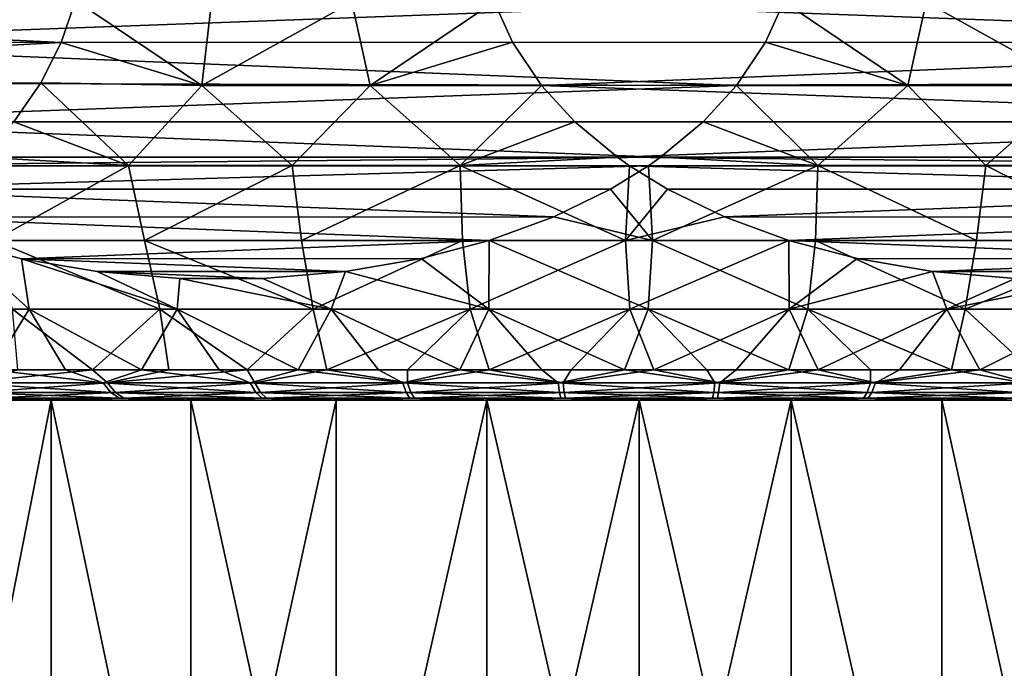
# Model space of a CAD drawing. Header units: metres. Extents: x -150 to 310, y -128 to 84.
# Tile 209 of 256: x 71.37 to 79.53, y 33.88 to 39.25. Entities that reach past the tile are written whole.
import ezdxf

# ---------------------------------------------------------------- set-up
doc = ezdxf.new("R2010")
doc.units = ezdxf.units.M
doc.layers.add('solid_26009703_SW0001', color=7, linetype='CONTINUOUS')
doc.layers.add('solid_26009703_SW0001_01', color=7, linetype='CONTINUOUS')

msp = doc.modelspace()

# ---------------------------------------------------------------- linework, layer by layer
at = {"layer": 'solid_26009703_SW0001'}
for points in [[(71.713104, 39.063911, -11.969803), (64.732925, 39.398655, -5.408092), (71.832237, 39.411186, -12.08179)], [(77.699997, 39.398655, 12.894634), (68.370743, 39.411201, 10.083296), (68.527275, 39.063938, 10.130468)], [(72.877281, 38.707348, -12.278869), (71.713104, 39.063911, -11.969803), (71.832237, 39.411186, -12.08179)], [(72.877281, 38.707348, -12.278869), (71.832237, 39.411186, -12.08179), (72.958717, 39.39843, -12.456953)], [(71.713104, 39.063911, -11.969803), (64.848427, 39.06432, -5.516674), (64.732925, 39.398655, -5.408092)], [(77.548218, 39.064339, 12.848897), (77.699997, 39.398655, 12.894634), (68.527275, 39.063938, 10.130468)], [(72.877281, 38.707348, -12.278869), (72.958717, 39.39843, -12.456953), (74.11985, 39.39843, -12.729935)], [(74.272148, 38.707348, -12.6068), (72.877281, 38.707348, -12.278869), (74.11985, 39.39843, -12.729935)], [(74.272148, 38.707348, -12.6068), (74.11985, 39.39843, -12.729935), (75.300003, 39.398655, -12.894634)], [(74.272148, 38.707348, -12.6068), (75.300003, 39.398655, -12.894634), (75.451782, 39.064339, -12.848897)], [(78.727852, 38.707348, 12.6068), (77.699997, 39.398655, 12.894634), (77.548218, 39.064339, 12.848897)], [(78.727852, 38.707348, 12.6068), (78.88015, 39.39843, 12.729935), (77.699997, 39.398655, 12.894634)], [(78.727852, 38.707348, 12.6068), (80.122719, 38.707348, 12.278869), (78.88015, 39.39843, 12.729935)], [(80.122719, 38.707348, 12.278869), (80.041283, 39.39843, 12.456953), (78.88015, 39.39843, 12.729935)], [(71.713104, 39.063911, -11.969803), (65.031738, 38.707207, -5.688996), (64.848427, 39.06432, -5.516674)], [(71.542503, 38.728016, -11.809426), (65.031738, 38.707207, -5.688996), (71.713104, 39.063911, -11.969803)], [(77.307312, 38.707207, 12.776302), (77.548218, 39.064339, 12.848897), (68.527275, 39.063938, 10.130468)], [(77.307312, 38.707207, 12.776302), (68.527275, 39.063938, 10.130468), (68.751465, 38.728046, 10.198026)], [(72.877281, 38.707348, -12.278869), (71.542503, 38.728016, -11.809426), (71.713104, 39.063911, -11.969803)], [(75.692688, 38.707207, -12.776301), (74.272148, 38.707348, -12.6068), (75.451782, 39.064339, -12.848897)], [(77.307312, 38.707207, 12.776302), (78.727852, 38.707348, 12.6068), (77.548218, 39.064339, 12.848897)], [(71.320038, 38.406052, -11.600301), (65.031738, 38.707207, -5.688996), (71.542503, 38.728016, -11.809426)], [(77.307312, 38.707207, 12.776302), (68.751465, 38.728046, 10.198026), (69.043793, 38.406086, 10.286118)], [(77.032425, 38.406971, 12.693464), (77.307312, 38.707207, 12.776302), (69.043793, 38.406086, 10.286118)], [(72.27047, 38.044098, -11.824072), (71.320038, 38.406052, -11.600301), (71.542503, 38.728016, -11.809426)], [(72.27047, 38.044098, -11.824072), (71.542503, 38.728016, -11.809426), (72.877281, 38.707348, -12.278869)], [(73.626068, 38.044098, -12.224487), (72.27047, 38.044098, -11.824072), (72.877281, 38.707348, -12.278869)], [(73.626068, 38.044098, -12.224487), (72.877281, 38.707348, -12.278869), (74.272148, 38.707348, -12.6068)], [(75.018074, 38.044098, -12.470023), (73.626068, 38.044098, -12.224487), (74.272148, 38.707348, -12.6068)], [(75.018074, 38.044098, -12.470023), (74.272148, 38.707348, -12.6068), (75.692688, 38.707207, -12.776301)], [(75.018074, 38.044098, -12.470023), (75.692688, 38.707207, -12.776301), (75.967575, 38.406971, -12.693464)], [(77.981926, 38.044098, 12.470023), (77.307312, 38.707207, 12.776302), (77.032425, 38.406971, 12.693464)], [(77.981926, 38.044098, 12.470023), (78.727852, 38.707348, 12.6068), (77.307312, 38.707207, 12.776302)], [(77.981926, 38.044098, 12.470023), (79.373932, 38.044098, 12.224487), (78.727852, 38.707348, 12.6068)], [(79.373932, 38.044098, 12.224487), (80.122719, 38.707348, 12.278869), (78.727852, 38.707348, 12.6068)], [(76.678276, 38.112812, 12.586742), (77.032425, 38.406971, 12.693464), (69.043793, 38.406086, 10.286118)], [(76.678276, 38.112812, 12.586742), (69.043793, 38.406086, 10.286118), (69.398285, 38.111866, 10.392942)], [(72.27047, 38.044098, -11.824072), (71.050278, 38.111835, -11.34671), (71.320038, 38.406052, -11.600301)], [(76.321724, 38.112812, -12.586742), (75.018074, 38.044098, -12.470023), (75.967575, 38.406971, -12.693464)], [(76.678276, 38.112812, 12.586742), (77.981926, 38.044098, 12.470023), (77.032425, 38.406971, 12.693464)], [(76.678276, 38.112812, 12.586742), (69.398285, 38.111866, 10.392942), (69.497726, 38.041786, 10.422909)], [(76.678276, 38.112812, 12.586742), (69.497726, 38.041786, 10.422909), (76.577522, 38.041771, 12.55638)], [(72.27047, 38.044098, -11.824072), (70.974632, 38.041786, -11.275604), (71.050278, 38.111835, -11.34671)], [(76.321724, 38.112812, -12.586742), (76.422478, 38.041771, -12.55638), (75.018074, 38.044098, -12.470023)], [(76.321724, 38.112812, -12.586742), (83.502274, 38.041786, -10.422909), (76.422478, 38.041771, -12.55638)], [(76.678276, 38.112812, 12.586742), (76.577522, 38.041771, 12.55638), (77.981926, 38.044098, 12.470023)], [(76.577522, 38.041771, 12.55638), (69.497726, 38.041786, 10.422909), (69.813522, 37.846661, 10.518073)], [(76.263298, 37.847527, 12.461691), (76.577522, 38.041771, 12.55638), (69.813522, 37.846661, 10.518073)], [(72.27047, 38.044098, -11.824072), (71.153679, 37.421936, -10.990993), (70.974632, 38.041786, -11.275604)], [(72.27047, 38.044098, -11.824072), (72.403137, 37.421936, -11.51524), (71.153679, 37.421936, -10.990993)], [(73.626068, 38.044098, -12.224487), (72.403137, 37.421936, -11.51524), (72.27047, 38.044098, -11.824072)], [(73.626068, 38.044098, -12.224487), (73.702942, 37.421936, -11.897963), (72.403137, 37.421936, -11.51524)], [(75.018074, 38.044098, -12.470023), (73.702942, 37.421936, -11.897963), (73.626068, 38.044098, -12.224487)], [(75.018074, 38.044098, -12.470023), (75.037125, 37.421936, -12.134458), (73.702942, 37.421936, -11.897963)], [(75.018074, 38.044098, -12.470023), (76.389282, 37.421936, -12.221817), (75.037125, 37.421936, -12.134458)], [(76.422478, 38.041771, -12.55638), (76.389282, 37.421936, -12.221817), (75.018074, 38.044098, -12.470023)], [(76.263298, 37.847527, 12.461691), (76.610718, 37.421936, 12.221817), (76.577522, 38.041771, 12.55638)], [(76.736702, 37.847527, -12.461691), (76.389282, 37.421936, -12.221817), (76.422478, 38.041771, -12.55638)], [(76.577522, 38.041771, 12.55638), (76.610718, 37.421936, 12.221817), (77.981926, 38.044098, 12.470023)], [(77.981926, 38.044098, 12.470023), (76.610718, 37.421936, 12.221817), (77.962875, 37.421936, 12.134458)], [(77.981926, 38.044098, 12.470023), (77.962875, 37.421936, 12.134458), (79.297058, 37.421936, 11.897963)], [(77.981926, 38.044098, 12.470023), (79.297058, 37.421936, 11.897963), (79.373932, 38.044098, 12.224487)], [(75.792862, 37.6175, 12.319926), (76.263298, 37.847527, 12.461691), (69.813522, 37.846661, 10.518073)], [(75.792862, 37.6175, 12.319926), (69.813522, 37.846661, 10.518073), (70.284019, 37.616787, 10.659857)], [(75.792862, 37.6175, 12.319926), (76.610718, 37.421936, 12.221817), (76.263298, 37.847527, 12.461691)], [(77.207138, 37.6175, -12.319926), (76.389282, 37.421936, -12.221817), (76.736702, 37.847527, -12.461691)], [(75.792862, 37.6175, 12.319926), (70.284019, 37.616787, 10.659857), (75.257866, 37.421524, 12.158709)], [(75.257866, 37.421524, 12.158709), (70.284019, 37.616787, 10.659857), (70.808395, 37.424332, 10.817875)], [(75.792862, 37.6175, 12.319926), (75.257866, 37.421524, 12.158709), (76.610718, 37.421936, 12.221817)], [(77.207138, 37.6175, -12.319926), (77.742134, 37.421524, -12.158709), (76.389282, 37.421936, -12.221817)], [(77.207138, 37.6175, -12.319926), (82.715981, 37.616787, -10.659857), (77.742134, 37.421524, -12.158709)], [(70.285866, 36.853291, 10.034101), (71.448402, 36.853291, 10.66677), (70.808395, 37.424332, 10.817875)], [(75.257866, 37.421524, 12.158709), (70.808395, 37.424332, 10.817875), (71.384079, 37.271812, 10.991355)], [(71.448402, 36.853291, 10.66677), (71.384079, 37.271812, 10.991355), (70.808395, 37.424332, 10.817875)], [(71.153679, 37.421936, -10.990993), (72.529472, 36.853291, -11.114565), (71.310005, 36.853291, -10.600121)], [(71.153679, 37.421936, -10.990993), (72.403137, 37.421936, -11.51524), (72.529472, 36.853291, -11.114565)], [(75.257866, 37.421524, 12.158709), (71.384079, 37.271812, 10.991355), (74.693695, 37.27232, 11.988697)], [(72.403137, 37.421936, -11.51524), (73.798874, 36.853291, -11.489237), (72.529472, 36.853291, -11.114565)], [(72.403137, 37.421936, -11.51524), (73.702942, 37.421936, -11.897963), (73.798874, 36.853291, -11.489237)], [(73.702942, 37.421936, -11.897963), (75.037125, 37.421936, -12.134458), (73.798874, 36.853291, -11.489237)], [(75.037125, 37.421936, -12.134458), (75.102249, 36.853291, -11.719425), (73.798874, 36.853291, -11.489237)], [(75.25489, 36.853291, 11.736624), (75.257866, 37.421524, 12.158709), (74.693695, 37.27232, 11.988697)], [(75.037125, 37.421936, -12.134458), (76.389282, 37.421936, -12.221817), (75.102249, 36.853291, -11.719425)], [(76.389282, 37.421936, -12.221817), (76.423195, 36.853291, -11.802235), (75.102249, 36.853291, -11.719425)], [(75.25489, 36.853291, 11.736624), (76.576805, 36.853291, 11.802235), (75.257866, 37.421524, 12.158709)], [(76.576805, 36.853291, 11.802235), (76.610718, 37.421936, 12.221817), (75.257866, 37.421524, 12.158709)], [(76.389282, 37.421936, -12.221817), (77.742134, 37.421524, -12.158709), (76.423195, 36.853291, -11.802235)], [(77.742134, 37.421524, -12.158709), (77.74511, 36.853291, -11.736624), (76.423195, 36.853291, -11.802235)], [(76.576805, 36.853291, 11.802235), (77.897751, 36.853291, 11.719425), (76.610718, 37.421936, 12.221817)], [(77.897751, 36.853291, 11.719425), (77.962875, 37.421936, 12.134458), (76.610718, 37.421936, 12.221817)], [(77.742134, 37.421524, -12.158709), (78.306305, 37.27232, -11.988697), (77.74511, 36.853291, -11.736624)], [(77.742134, 37.421524, -12.158709), (81.615921, 37.271812, -10.991355), (78.306305, 37.27232, -11.988697)], [(77.897751, 36.853291, 11.719425), (79.201126, 36.853291, 11.489237), (77.962875, 37.421936, 12.134458)], [(79.201126, 36.853291, 11.489237), (79.297058, 37.421936, 11.897963), (77.962875, 37.421936, 12.134458)], [(79.201126, 36.853291, 11.489237), (80.596863, 37.421936, 11.51524), (79.297058, 37.421936, 11.897963)], [(74.693695, 37.27232, 11.988697), (71.384079, 37.271812, 10.991355), (74.067093, 37.166004, 11.799873)], [(74.067093, 37.166004, 11.799873), (71.384079, 37.271812, 10.991355), (72.011154, 37.165607, 11.180322)], [(72.674461, 36.853291, 11.165299), (72.011154, 37.165607, 11.180322), (71.384079, 37.271812, 10.991355)], [(71.448402, 36.853291, 10.66677), (72.674461, 36.853291, 11.165299), (71.384079, 37.271812, 10.991355)], [(75.25489, 36.853291, 11.736624), (74.693695, 37.27232, 11.988697), (74.067093, 37.166004, 11.799873)], [(78.306305, 37.27232, -11.988697), (78.932907, 37.166004, -11.799873), (77.74511, 36.853291, -11.736624)], [(78.306305, 37.27232, -11.988697), (81.615921, 37.271812, -10.991355), (78.932907, 37.166004, -11.799873)], [(74.067093, 37.166004, 11.799873), (72.011154, 37.165607, 11.180322), (73.383179, 37.107979, 11.593778)], [(73.383179, 37.107979, 11.593778), (72.011154, 37.165607, 11.180322), (72.694908, 37.107845, 11.386369)], [(72.674461, 36.853291, 11.165299), (72.694908, 37.107845, 11.386369), (72.011154, 37.165607, 11.180322)], [(73.948639, 36.853291, 11.523418), (74.067093, 37.166004, 11.799873), (73.383179, 37.107979, 11.593778)], [(73.948639, 36.853291, 11.523418), (75.25489, 36.853291, 11.736624), (74.067093, 37.166004, 11.799873)], [(78.932907, 37.166004, -11.799873), (79.051361, 36.853291, -11.523418), (77.74511, 36.853291, -11.736624)], [(78.932907, 37.166004, -11.799873), (79.616821, 37.107979, -11.593778), (79.051361, 36.853291, -11.523418)], [(78.932907, 37.166004, -11.799873), (80.988846, 37.165607, -11.180322), (79.616821, 37.107979, -11.593778)], [(72.674461, 36.853291, 11.165299), (73.948639, 36.853291, 11.523418), (72.694908, 37.107845, 11.386369)], [(73.948639, 36.853291, 11.523418), (73.383179, 37.107979, 11.593778), (72.694908, 37.107845, 11.386369)], [(79.616821, 37.107979, -11.593778), (80.305092, 37.107845, -11.386369), (79.051361, 36.853291, -11.523418)], [(80.305092, 37.107845, -11.386369), (80.325539, 36.853291, -11.165299), (79.051361, 36.853291, -11.523418)], [(71.137932, 36.349998, 9.954938), (71.448402, 36.853291, 10.66677), (70.285866, 36.853291, 10.034101)], [(71.137932, 36.349998, 9.954938), (71.748779, 36.349998, 10.260529), (71.448402, 36.853291, 10.66677)], [(71.970535, 36.349998, -10.360332), (71.310005, 36.853291, -10.600121), (72.529472, 36.853291, -11.114565)], [(71.970535, 36.349998, -10.360332), (71.353256, 36.349998, -10.067948), (71.310005, 36.853291, -10.600121)], [(72.376961, 36.349998, 10.52868), (72.674461, 36.853291, 11.165299), (71.448402, 36.853291, 10.66677)], [(71.748779, 36.349998, 10.260529), (72.376961, 36.349998, 10.52868), (71.448402, 36.853291, 10.66677)], [(72.60434, 36.349998, -10.614912), (71.970535, 36.349998, -10.360332), (72.529472, 36.853291, -11.114565)], [(72.376961, 36.349998, 10.52868), (73.020187, 36.349998, 10.758412), (72.674461, 36.853291, 11.165299)], [(73.252357, 36.349998, -10.83076), (72.529472, 36.853291, -11.114565), (73.798874, 36.853291, -11.489237)], [(73.252357, 36.349998, -10.83076), (72.60434, 36.349998, -10.614912), (72.529472, 36.853291, -11.114565)], [(73.676117, 36.349998, 10.94889), (73.948639, 36.853291, 11.523418), (72.674461, 36.853291, 11.165299)], [(73.020187, 36.349998, 10.758412), (73.676117, 36.349998, 10.94889), (72.674461, 36.853291, 11.165299)], [(73.912231, 36.349998, -11.007087), (73.252357, 36.349998, -10.83076), (73.798874, 36.853291, -11.489237)], [(73.676117, 36.349998, 10.94889), (74.342339, 36.349998, 11.099416), (73.948639, 36.853291, 11.523418)], [(73.912231, 36.349998, -11.007087), (73.798874, 36.853291, -11.489237), (75.102249, 36.853291, -11.719425)], [(74.581543, 36.349998, -11.143251), (73.912231, 36.349998, -11.007087), (75.102249, 36.853291, -11.719425)], [(75.016441, 36.349998, 11.209442), (75.25489, 36.853291, 11.736624), (73.948639, 36.853291, 11.523418)], [(74.342339, 36.349998, 11.099416), (75.016441, 36.349998, 11.209442), (73.948639, 36.853291, 11.523418)], [(75.257851, 36.349998, -11.238754), (74.581543, 36.349998, -11.143251), (75.102249, 36.853291, -11.719425)], [(75.016441, 36.349998, 11.209442), (75.695961, 36.349998, 11.278565), (75.25489, 36.853291, 11.736624)], [(75.257851, 36.349998, -11.238754), (75.102249, 36.853291, -11.719425), (76.423195, 36.853291, -11.802235)], [(76.37841, 36.349998, 11.306536), (76.576805, 36.853291, 11.802235), (75.25489, 36.853291, 11.736624)], [(75.695961, 36.349998, 11.278565), (76.37841, 36.349998, 11.306536), (75.25489, 36.853291, 11.736624)], [(75.938698, 36.349998, -11.293249), (75.257851, 36.349998, -11.238754), (76.423195, 36.853291, -11.802235)], [(76.62159, 36.349998, -11.306536), (75.938698, 36.349998, -11.293249), (76.423195, 36.853291, -11.802235)], [(76.37841, 36.349998, 11.306536), (77.061302, 36.349998, 11.293249), (76.576805, 36.853291, 11.802235)], [(76.62159, 36.349998, -11.306536), (76.423195, 36.853291, -11.802235), (77.74511, 36.853291, -11.736624)], [(77.742149, 36.349998, 11.238754), (77.897751, 36.853291, 11.719425), (76.576805, 36.853291, 11.802235)], [(77.061302, 36.349998, 11.293249), (77.742149, 36.349998, 11.238754), (76.576805, 36.853291, 11.802235)], [(77.304039, 36.349998, -11.278565), (76.62159, 36.349998, -11.306536), (77.74511, 36.853291, -11.736624)], [(77.983559, 36.349998, -11.209442), (77.304039, 36.349998, -11.278565), (77.74511, 36.853291, -11.736624)], [(77.742149, 36.349998, 11.238754), (78.418457, 36.349998, 11.143251), (77.897751, 36.853291, 11.719425)], [(77.983559, 36.349998, -11.209442), (77.74511, 36.853291, -11.736624), (79.051361, 36.853291, -11.523418)], [(79.087769, 36.349998, 11.007087), (79.201126, 36.853291, 11.489237), (77.897751, 36.853291, 11.719425)], [(78.418457, 36.349998, 11.143251), (79.087769, 36.349998, 11.007087), (77.897751, 36.853291, 11.719425)], [(78.657661, 36.349998, -11.099416), (77.983559, 36.349998, -11.209442), (79.051361, 36.853291, -11.523418)], [(79.323883, 36.349998, -10.94889), (78.657661, 36.349998, -11.099416), (79.051361, 36.853291, -11.523418)], [(79.087769, 36.349998, 11.007087), (79.747643, 36.349998, 10.83076), (79.201126, 36.853291, 11.489237)], [(79.747643, 36.349998, 10.83076), (80.470528, 36.853291, 11.114565), (79.201126, 36.853291, 11.489237)], [(72.060501, 36.243534, 10.241096), (71.137932, 36.349998, 9.954938), (70.901596, 36.243534, 9.656455)], [(70.936462, 36.243534, -9.676586), (71.353256, 36.349998, -10.067948), (71.970535, 36.349998, -10.360332)], [(70.936462, 36.243534, -9.676586), (71.970535, 36.349998, -10.360332), (72.097466, 36.243534, -10.257043)], [(72.060501, 36.243534, 10.241096), (71.748779, 36.349998, 10.260529), (71.137932, 36.349998, 9.954938)], [(72.060501, 36.243534, 10.241096), (72.376961, 36.349998, 10.52868), (71.748779, 36.349998, 10.260529)], [(72.097466, 36.243534, -10.257043), (71.970535, 36.349998, -10.360332), (72.60434, 36.349998, -10.614912)], [(73.279434, 36.243534, 10.687244), (72.376961, 36.349998, 10.52868), (72.060501, 36.243534, 10.241096)], [(72.097466, 36.243534, -10.257043), (72.60434, 36.349998, -10.614912), (73.252357, 36.349998, -10.83076)], [(72.097466, 36.243534, -10.257043), (73.252357, 36.349998, -10.83076), (73.318008, 36.243534, -10.698792)], [(73.279434, 36.243534, 10.687244), (73.020187, 36.349998, 10.758412), (72.376961, 36.349998, 10.52868)], [(73.279434, 36.243534, 10.687244), (73.676117, 36.349998, 10.94889), (73.020187, 36.349998, 10.758412)], [(73.318008, 36.243534, -10.698792), (73.252357, 36.349998, -10.83076), (73.912231, 36.349998, -11.007087)], [(74.541924, 36.243534, 10.988866), (73.676117, 36.349998, 10.94889), (73.279434, 36.243534, 10.687244)], [(73.318008, 36.243534, -10.698792), (73.912231, 36.349998, -11.007087), (74.581573, 36.243534, -10.995857)], [(74.541924, 36.243534, 10.988866), (74.342339, 36.349998, 11.099416), (73.676117, 36.349998, 10.94889)], [(74.581573, 36.243534, -10.995857), (73.912231, 36.349998, -11.007087), (74.581543, 36.349998, -11.143251)], [(74.541924, 36.243534, 10.988866), (75.016441, 36.349998, 11.209442), (74.342339, 36.349998, 11.099416)], [(75.830894, 36.243534, 11.141882), (75.016441, 36.349998, 11.209442), (74.541924, 36.243534, 10.988866)], [(74.581573, 36.243534, -10.995857), (74.581543, 36.349998, -11.143251), (75.257851, 36.349998, -11.238754)], [(74.581573, 36.243534, -10.995857), (75.257851, 36.349998, -11.238754), (75.871086, 36.243534, -11.144223)], [(75.830894, 36.243534, 11.141882), (75.695961, 36.349998, 11.278565), (75.016441, 36.349998, 11.209442)], [(75.871086, 36.243534, -11.144223), (75.257851, 36.349998, -11.238754), (75.938698, 36.349998, -11.293249)], [(75.830894, 36.243534, 11.141882), (76.37841, 36.349998, 11.306536), (75.695961, 36.349998, 11.278565)], [(77.128914, 36.243534, 11.144223), (76.37841, 36.349998, 11.306536), (75.830894, 36.243534, 11.141882)], [(75.871086, 36.243534, -11.144223), (75.938698, 36.349998, -11.293249), (76.62159, 36.349998, -11.306536)], [(75.871086, 36.243534, -11.144223), (76.62159, 36.349998, -11.306536), (77.169106, 36.243534, -11.141882)], [(77.128914, 36.243534, 11.144223), (77.061302, 36.349998, 11.293249), (76.37841, 36.349998, 11.306536)], [(77.169106, 36.243534, -11.141882), (76.62159, 36.349998, -11.306536), (77.304039, 36.349998, -11.278565)], [(77.128914, 36.243534, 11.144223), (77.742149, 36.349998, 11.238754), (77.061302, 36.349998, 11.293249)], [(78.418427, 36.243534, 10.995857), (77.742149, 36.349998, 11.238754), (77.128914, 36.243534, 11.144223)], [(77.169106, 36.243534, -11.141882), (77.304039, 36.349998, -11.278565), (77.983559, 36.349998, -11.209442)], [(77.169106, 36.243534, -11.141882), (77.983559, 36.349998, -11.209442), (78.458076, 36.243534, -10.988866)], [(78.418427, 36.243534, 10.995857), (78.418457, 36.349998, 11.143251), (77.742149, 36.349998, 11.238754)], [(78.458076, 36.243534, -10.988866), (77.983559, 36.349998, -11.209442), (78.657661, 36.349998, -11.099416)], [(78.418427, 36.243534, 10.995857), (79.087769, 36.349998, 11.007087), (78.418457, 36.349998, 11.143251)], [(79.681992, 36.243534, 10.698792), (79.087769, 36.349998, 11.007087), (78.418427, 36.243534, 10.995857)], [(78.458076, 36.243534, -10.988866), (78.657661, 36.349998, -11.099416), (79.323883, 36.349998, -10.94889)], [(78.458076, 36.243534, -10.988866), (79.323883, 36.349998, -10.94889), (79.720566, 36.243534, -10.687244)], [(79.681992, 36.243534, 10.698792), (79.747643, 36.349998, 10.83076), (79.087769, 36.349998, 11.007087)], [(79.720566, 36.243534, -10.687244), (79.323883, 36.349998, -10.94889), (79.979813, 36.349998, -10.758412)], [(70.901596, 36.243534, 9.656455), (70.983093, 36.16465, 9.515889), (72.125122, 36.16465, 10.09202)], [(72.060501, 36.243534, 10.241096), (70.901596, 36.243534, 9.656455), (72.125122, 36.16465, 10.09202)], [(70.936462, 36.243534, -9.676586), (72.097466, 36.243534, -10.257043), (71.017448, 36.16465, -9.535727)], [(72.097466, 36.243534, -10.257043), (72.161552, 36.16465, -10.107735), (71.017448, 36.16465, -9.535727)], [(72.060501, 36.243534, 10.241096), (72.125122, 36.16465, 10.09202), (73.326317, 36.16465, 10.531673)], [(73.279434, 36.243534, 10.687244), (72.060501, 36.243534, 10.241096), (73.326317, 36.16465, 10.531673)], [(72.097466, 36.243534, -10.257043), (73.318008, 36.243534, -10.698792), (72.161552, 36.16465, -10.107735)], [(73.318008, 36.243534, -10.698792), (73.364326, 36.16465, -10.543053), (72.161552, 36.16465, -10.107735)], [(73.279434, 36.243534, 10.687244), (73.326317, 36.16465, 10.531673), (74.570427, 36.16465, 10.828904)], [(74.541924, 36.243534, 10.988866), (73.279434, 36.243534, 10.687244), (74.570427, 36.16465, 10.828904)], [(73.318008, 36.243534, -10.698792), (74.581573, 36.243534, -10.995857), (73.364326, 36.16465, -10.543053)], [(74.581573, 36.243534, -10.995857), (74.609497, 36.16465, -10.835794), (73.364326, 36.16465, -10.543053)], [(74.541924, 36.243534, 10.988866), (74.570427, 36.16465, 10.828904), (75.840637, 36.16465, 10.979693)], [(75.830894, 36.243534, 11.141882), (74.541924, 36.243534, 10.988866), (75.840637, 36.16465, 10.979693)], [(74.581573, 36.243534, -10.995857), (75.871086, 36.243534, -11.144223), (74.609497, 36.16465, -10.835794)], [(75.871086, 36.243534, -11.144223), (75.880241, 36.16465, -10.982), (74.609497, 36.16465, -10.835794)], [(75.830894, 36.243534, 11.141882), (75.840637, 36.16465, 10.979693), (77.119759, 36.16465, 10.982)], [(77.128914, 36.243534, 11.144223), (75.830894, 36.243534, 11.141882), (77.119759, 36.16465, 10.982)], [(75.871086, 36.243534, -11.144223), (77.169106, 36.243534, -11.141882), (75.880241, 36.16465, -10.982)], [(77.169106, 36.243534, -11.141882), (77.159363, 36.16465, -10.979693), (75.880241, 36.16465, -10.982)], [(77.128914, 36.243534, 11.144223), (77.119759, 36.16465, 10.982), (78.390503, 36.16465, 10.835794)], [(78.418427, 36.243534, 10.995857), (77.128914, 36.243534, 11.144223), (78.390503, 36.16465, 10.835794)], [(78.458076, 36.243534, -10.988866), (78.429573, 36.16465, -10.828904), (77.159363, 36.16465, -10.979693)], [(77.169106, 36.243534, -11.141882), (78.458076, 36.243534, -10.988866), (77.159363, 36.16465, -10.979693)], [(78.418427, 36.243534, 10.995857), (78.390503, 36.16465, 10.835794), (79.635674, 36.16465, 10.543053)], [(79.681992, 36.243534, 10.698792), (78.418427, 36.243534, 10.995857), (79.635674, 36.16465, 10.543053)], [(79.720566, 36.243534, -10.687244), (79.673683, 36.16465, -10.531673), (78.429573, 36.16465, -10.828904)], [(78.458076, 36.243534, -10.988866), (79.720566, 36.243534, -10.687244), (78.429573, 36.16465, -10.828904)], [(70.983093, 36.16465, 9.515889), (71.070374, 36.11628, 9.36534), (72.194336, 36.11628, 9.932357)], [(72.125122, 36.16465, 10.09202), (70.983093, 36.16465, 9.515889), (72.194336, 36.11628, 9.932357)], [(71.017448, 36.16465, -9.535727), (72.161552, 36.16465, -10.107735), (71.104187, 36.11628, -9.384864)], [(72.161552, 36.16465, -10.107735), (72.230194, 36.11628, -9.947823), (71.104187, 36.11628, -9.384864)], [(72.125122, 36.16465, 10.09202), (72.194336, 36.11628, 9.932357), (73.376526, 36.11628, 10.365054)], [(73.326317, 36.16465, 10.531673), (72.125122, 36.16465, 10.09202), (73.376526, 36.11628, 10.365054)], [(72.161552, 36.16465, -10.107735), (73.364326, 36.16465, -10.543053), (72.230194, 36.11628, -9.947823)], [(73.364326, 36.16465, -10.543053), (73.413933, 36.11628, -10.376253), (72.230194, 36.11628, -9.947823)], [(73.326317, 36.16465, 10.531673), (73.376526, 36.11628, 10.365054), (74.600952, 36.11628, 10.657583)], [(74.570427, 36.16465, 10.828904), (73.326317, 36.16465, 10.531673), (74.600952, 36.11628, 10.657583)], [(73.364326, 36.16465, -10.543053), (74.609497, 36.16465, -10.835794), (73.413933, 36.11628, -10.376253)], [(74.609497, 36.16465, -10.835794), (74.639412, 36.11628, -10.664363), (73.413933, 36.11628, -10.376253)], [(74.570427, 36.16465, 10.828904), (74.600952, 36.11628, 10.657583), (75.851067, 36.11628, 10.805985)], [(75.840637, 36.16465, 10.979693), (74.570427, 36.16465, 10.828904), (75.851067, 36.11628, 10.805985)], [(74.609497, 36.16465, -10.835794), (75.880241, 36.16465, -10.982), (74.639412, 36.11628, -10.664363)], [(75.880241, 36.16465, -10.982), (75.890045, 36.11628, -10.808256), (74.639412, 36.11628, -10.664363)], [(75.840637, 36.16465, 10.979693), (75.851067, 36.11628, 10.805985), (77.109955, 36.11628, 10.808256)], [(77.119759, 36.16465, 10.982), (75.840637, 36.16465, 10.979693), (77.109955, 36.11628, 10.808256)], [(75.880241, 36.16465, -10.982), (77.159363, 36.16465, -10.979693), (75.890045, 36.11628, -10.808256)], [(77.159363, 36.16465, -10.979693), (77.148933, 36.11628, -10.805985), (75.890045, 36.11628, -10.808256)], [(77.119759, 36.16465, 10.982), (77.109955, 36.11628, 10.808256), (78.360588, 36.11628, 10.664363)], [(78.390503, 36.16465, 10.835794), (77.119759, 36.16465, 10.982), (78.360588, 36.11628, 10.664363)], [(78.429573, 36.16465, -10.828904), (78.399048, 36.11628, -10.657583), (77.148933, 36.11628, -10.805985)], [(77.159363, 36.16465, -10.979693), (78.429573, 36.16465, -10.828904), (77.148933, 36.11628, -10.805985)], [(78.390503, 36.16465, 10.835794), (78.360588, 36.11628, 10.664363), (79.586067, 36.11628, 10.376253)], [(79.635674, 36.16465, 10.543053), (78.390503, 36.16465, 10.835794), (79.586067, 36.11628, 10.376253)], [(79.673683, 36.16465, -10.531673), (79.623474, 36.11628, -10.365054), (78.399048, 36.11628, -10.657583)], [(78.429573, 36.16465, -10.828904), (79.673683, 36.16465, -10.531673), (78.399048, 36.11628, -10.657583)], [(71.070374, 36.11628, 9.36534), (70.359497, 36.099998, 8.695765), (71.451843, 36.099998, 9.37272)], [(70.359497, 36.099998, 8.695765), (70.549065, 36.099998, 8.622966), (71.629585, 36.099998, 9.276491)], [(71.451843, 36.099998, 9.37272), (70.359497, 36.099998, 8.695765), (71.629585, 36.099998, 9.276491)], [(71.629585, 36.099998, -9.276491), (71.630775, 30.6, -9.277318), (70.548096, 30.6, -8.622808)], [(70.549065, 36.099998, -8.622966), (71.629585, 36.099998, -9.276491), (70.548096, 30.6, -8.622808)], [(70.549065, 36.099998, 8.622966), (70.548096, 30.6, 8.622808), (71.630775, 30.6, 9.277318)], [(71.104187, 36.11628, -9.384864), (71.653717, 36.099998, -9.478251), (70.548836, 36.099998, -8.826695)], [(70.548836, 36.099998, -8.826695), (71.629585, 36.099998, -9.276491), (70.549065, 36.099998, -8.622966)], [(70.548836, 36.099998, -8.826695), (71.653717, 36.099998, -9.478251), (71.629585, 36.099998, -9.276491)], [(71.629585, 36.099998, 9.276491), (70.549065, 36.099998, 8.622966), (71.630775, 30.6, 9.277318)], [(72.194336, 36.11628, 9.932357), (71.070374, 36.11628, 9.36534), (71.451843, 36.099998, 9.37272)], [(71.104187, 36.11628, -9.384864), (72.230194, 36.11628, -9.947823), (71.653717, 36.099998, -9.478251)], [(72.194336, 36.11628, 9.932357), (71.451843, 36.099998, 9.37272), (72.619766, 36.099998, 9.912956)], [(71.451843, 36.099998, 9.37272), (71.629585, 36.099998, 9.276491), (72.786148, 36.099998, 9.796956)], [(72.619766, 36.099998, 9.912956), (71.451843, 36.099998, 9.37272), (72.786148, 36.099998, 9.796956)], [(71.629585, 36.099998, -9.276491), (72.784592, 30.6, -9.796618), (71.630775, 30.6, -9.277318)], [(71.629585, 36.099998, -9.276491), (72.786148, 36.099998, -9.796956), (72.784592, 30.6, -9.796618)], [(71.653717, 36.099998, -9.478251), (72.786148, 36.099998, -9.796956), (71.629585, 36.099998, -9.276491)], [(71.629585, 36.099998, 9.276491), (71.630775, 30.6, 9.277318), (72.784592, 30.6, 9.796618)], [(72.786148, 36.099998, 9.796956), (71.629585, 36.099998, 9.276491), (72.784592, 30.6, 9.796618)], [(72.230194, 36.11628, -9.947823), (72.833267, 36.099998, -9.994311), (71.653717, 36.099998, -9.478251)], [(71.653717, 36.099998, -9.478251), (72.833267, 36.099998, -9.994311), (72.786148, 36.099998, -9.796956)], [(73.376526, 36.11628, 10.365054), (72.194336, 36.11628, 9.932357), (72.619766, 36.099998, 9.912956)], [(72.230194, 36.11628, -9.947823), (73.413933, 36.11628, -10.376253), (72.833267, 36.099998, -9.994311)], [(73.376526, 36.11628, 10.365054), (72.619766, 36.099998, 9.912956), (73.840363, 36.099998, 10.307978)], [(72.619766, 36.099998, 9.912956), (72.786148, 36.099998, 9.796956), (73.991577, 36.099998, 10.1724)], [(73.840363, 36.099998, 10.307978), (72.619766, 36.099998, 9.912956), (73.991577, 36.099998, 10.1724)], [(73.991577, 36.099998, -10.1724), (73.992661, 30.6, -10.173064), (72.784592, 30.6, -9.796618)], [(72.786148, 36.099998, -9.796956), (73.991577, 36.099998, -10.1724), (72.784592, 30.6, -9.796618)], [(72.786148, 36.099998, 9.796956), (72.784592, 30.6, 9.796618), (73.992661, 30.6, 10.173064)], [(72.833267, 36.099998, -9.994311), (73.991577, 36.099998, -10.1724), (72.786148, 36.099998, -9.796956)], [(73.991577, 36.099998, 10.1724), (72.786148, 36.099998, 9.796956), (73.992661, 30.6, 10.173064)], [(73.413933, 36.11628, -10.376253), (74.063698, 36.099998, -10.362735), (72.833267, 36.099998, -9.994311)], [(72.833267, 36.099998, -9.994311), (75.238037, 36.099998, -10.401186), (73.991577, 36.099998, -10.1724)], [(72.833267, 36.099998, -9.994311), (76.615326, 36.099998, -10.644735), (75.238037, 36.099998, -10.401186)], [(72.833267, 36.099998, -9.994311), (75.329399, 36.099998, -10.581158), (76.615326, 36.099998, -10.644735)], [(72.833267, 36.099998, -9.994311), (74.063698, 36.099998, -10.362735), (75.329399, 36.099998, -10.581158)], [(74.600952, 36.11628, 10.657583), (73.376526, 36.11628, 10.365054), (73.840363, 36.099998, 10.307978)], [(73.413933, 36.11628, -10.376253), (74.639412, 36.11628, -10.664363), (74.063698, 36.099998, -10.362735)], [(74.600952, 36.11628, 10.657583), (73.840363, 36.099998, 10.307978), (75.105225, 36.099998, 10.553742)], [(73.840363, 36.099998, 10.307978), (73.991577, 36.099998, 10.1724), (75.238037, 36.099998, 10.401186)], [(75.105225, 36.099998, 10.553742), (73.840363, 36.099998, 10.307978), (75.238037, 36.099998, 10.401186)], [(73.991577, 36.099998, -10.1724), (75.238037, 36.099998, -10.401186), (73.992661, 30.6, -10.173064)], [(75.238037, 36.099998, 10.401186), (73.991577, 36.099998, 10.1724), (73.992661, 30.6, 10.173064)], [(75.238037, 36.099998, -10.401186), (75.237152, 30.6, -10.401116), (73.992661, 30.6, -10.173064)], [(75.238037, 36.099998, 10.401186), (73.992661, 30.6, 10.173064), (75.237152, 30.6, 10.401116)], [(74.639412, 36.11628, -10.664363), (75.329399, 36.099998, -10.581158), (74.063698, 36.099998, -10.362735)], [(75.851067, 36.11628, 10.805985), (74.600952, 36.11628, 10.657583), (75.105225, 36.099998, 10.553742)], [(74.639412, 36.11628, -10.664363), (75.890045, 36.11628, -10.808256), (75.329399, 36.099998, -10.581158)], [(75.851067, 36.11628, 10.805985), (75.105225, 36.099998, 10.553742), (76.384674, 36.099998, 10.644735)], [(75.105225, 36.099998, 10.553742), (75.238037, 36.099998, 10.401186), (76.5, 36.099998, 10.477029)], [(76.384674, 36.099998, 10.644735), (75.105225, 36.099998, 10.553742), (76.5, 36.099998, 10.477029)], [(76.5, 36.099998, -10.477029), (76.5, 30.6, -10.4775), (75.237152, 30.6, -10.401116)], [(75.238037, 36.099998, -10.401186), (76.5, 36.099998, -10.477029), (75.237152, 30.6, -10.401116)], [(75.238037, 36.099998, 10.401186), (75.237152, 30.6, 10.401116), (76.5, 30.6, 10.4775)], [(76.615326, 36.099998, -10.644735), (76.5, 36.099998, -10.477029), (75.238037, 36.099998, -10.401186)], [(76.5, 36.099998, 10.477029), (75.238037, 36.099998, 10.401186), (76.5, 30.6, 10.4775)], [(75.890045, 36.11628, -10.808256), (76.615326, 36.099998, -10.644735), (75.329399, 36.099998, -10.581158)], [(77.109955, 36.11628, 10.808256), (75.851067, 36.11628, 10.805985), (76.384674, 36.099998, 10.644735)], [(75.890045, 36.11628, -10.808256), (77.148933, 36.11628, -10.805985), (76.615326, 36.099998, -10.644735)], [(77.109955, 36.11628, 10.808256), (76.384674, 36.099998, 10.644735), (77.670601, 36.099998, 10.581158)], [(76.384674, 36.099998, 10.644735), (76.5, 36.099998, 10.477029), (77.761963, 36.099998, 10.401186)], [(80.166733, 36.099998, 9.994311), (76.384674, 36.099998, 10.644735), (77.761963, 36.099998, 10.401186)], [(80.166733, 36.099998, 9.994311), (77.670601, 36.099998, 10.581158), (76.384674, 36.099998, 10.644735)], [(77.761963, 36.099998, -10.401186), (77.762848, 30.6, -10.401116), (76.5, 30.6, -10.4775)], [(76.5, 36.099998, -10.477029), (77.761963, 36.099998, -10.401186), (76.5, 30.6, -10.4775)], [(77.894775, 36.099998, -10.553742), (77.761963, 36.099998, -10.401186), (76.5, 36.099998, -10.477029)], [(76.615326, 36.099998, -10.644735), (77.894775, 36.099998, -10.553742), (76.5, 36.099998, -10.477029)], [(76.5, 36.099998, 10.477029), (76.5, 30.6, 10.4775), (77.762848, 30.6, 10.401116)], [(77.761963, 36.099998, 10.401186), (76.5, 36.099998, 10.477029), (77.762848, 30.6, 10.401116)], [(77.148933, 36.11628, -10.805985), (77.894775, 36.099998, -10.553742), (76.615326, 36.099998, -10.644735)], [(78.360588, 36.11628, 10.664363), (77.109955, 36.11628, 10.808256), (77.670601, 36.099998, 10.581158)], [(77.148933, 36.11628, -10.805985), (78.399048, 36.11628, -10.657583), (77.894775, 36.099998, -10.553742)], [(78.360588, 36.11628, 10.664363), (77.670601, 36.099998, 10.581158), (78.936302, 36.099998, 10.362735)], [(80.166733, 36.099998, 9.994311), (78.936302, 36.099998, 10.362735), (77.670601, 36.099998, 10.581158)], [(77.761963, 36.099998, -10.401186), (79.007339, 30.6, -10.173064), (77.762848, 30.6, -10.401116)], [(77.761963, 36.099998, -10.401186), (79.008423, 36.099998, -10.1724), (79.007339, 30.6, -10.173064)], [(79.159637, 36.099998, -10.307978), (79.008423, 36.099998, -10.1724), (77.761963, 36.099998, -10.401186)], [(77.894775, 36.099998, -10.553742), (79.159637, 36.099998, -10.307978), (77.761963, 36.099998, -10.401186)], [(77.761963, 36.099998, 10.401186), (77.762848, 30.6, 10.401116), (79.007339, 30.6, 10.173064)], [(79.008423, 36.099998, 10.1724), (77.761963, 36.099998, 10.401186), (79.007339, 30.6, 10.173064)], [(80.166733, 36.099998, 9.994311), (77.761963, 36.099998, 10.401186), (79.008423, 36.099998, 10.1724)], [(78.399048, 36.11628, -10.657583), (79.159637, 36.099998, -10.307978), (77.894775, 36.099998, -10.553742)], [(79.586067, 36.11628, 10.376253), (78.360588, 36.11628, 10.664363), (78.936302, 36.099998, 10.362735)], [(78.399048, 36.11628, -10.657583), (79.623474, 36.11628, -10.365054), (79.159637, 36.099998, -10.307978)], [(80.213852, 36.099998, -9.796956), (80.215408, 30.6, -9.796618), (79.007339, 30.6, -10.173064)], [(79.008423, 36.099998, -10.1724), (80.213852, 36.099998, -9.796956), (79.007339, 30.6, -10.173064)], [(80.380234, 36.099998, -9.912956), (80.213852, 36.099998, -9.796956), (79.008423, 36.099998, -10.1724)], [(79.159637, 36.099998, -10.307978), (80.380234, 36.099998, -9.912956), (79.008423, 36.099998, -10.1724)], [(79.623474, 36.11628, -10.365054), (80.380234, 36.099998, -9.912956), (79.159637, 36.099998, -10.307978)]]:
    msp.add_3dface(points, dxfattribs=at)
at = {"layer": 'solid_26009703_SW0001_01'}
for points in [[(75.300003, 39.398655, -12.894634), (84.629257, 39.411201, -10.083296), (84.472725, 39.063938, -10.130468)], [(75.451782, 39.064339, -12.848897), (75.300003, 39.398655, -12.894634), (84.472725, 39.063938, -10.130468)], [(75.692688, 38.707207, -12.776301), (75.451782, 39.064339, -12.848897), (84.472725, 39.063938, -10.130468)], [(75.692688, 38.707207, -12.776301), (84.472725, 39.063938, -10.130468), (84.248535, 38.728046, -10.198026)], [(75.692688, 38.707207, -12.776301), (84.248535, 38.728046, -10.198026), (83.956207, 38.406086, -10.286118)], [(75.967575, 38.406971, -12.693464), (75.692688, 38.707207, -12.776301), (83.956207, 38.406086, -10.286118)], [(79.373932, 38.044098, 12.224487), (80.72953, 38.044098, 11.824072), (80.122719, 38.707348, 12.278869)], [(76.321724, 38.112812, -12.586742), (75.967575, 38.406971, -12.693464), (83.956207, 38.406086, -10.286118)], [(76.321724, 38.112812, -12.586742), (83.956207, 38.406086, -10.286118), (83.601715, 38.111866, -10.392942)], [(76.321724, 38.112812, -12.586742), (83.601715, 38.111866, -10.392942), (83.502274, 38.041786, -10.422909)], [(76.422478, 38.041771, -12.55638), (83.502274, 38.041786, -10.422909), (83.186478, 37.846661, -10.518073)], [(76.736702, 37.847527, -12.461691), (76.422478, 38.041771, -12.55638), (83.186478, 37.846661, -10.518073)], [(79.373932, 38.044098, 12.224487), (79.297058, 37.421936, 11.897963), (80.596863, 37.421936, 11.51524)], [(79.373932, 38.044098, 12.224487), (80.596863, 37.421936, 11.51524), (80.72953, 38.044098, 11.824072)], [(77.207138, 37.6175, -12.319926), (76.736702, 37.847527, -12.461691), (83.186478, 37.846661, -10.518073)], [(77.207138, 37.6175, -12.319926), (83.186478, 37.846661, -10.518073), (82.715981, 37.616787, -10.659857)], [(77.742134, 37.421524, -12.158709), (82.715981, 37.616787, -10.659857), (82.191605, 37.424332, -10.817875)], [(77.742134, 37.421524, -12.158709), (82.191605, 37.424332, -10.817875), (81.615921, 37.271812, -10.991355)], [(79.201126, 36.853291, 11.489237), (80.470528, 36.853291, 11.114565), (80.596863, 37.421936, 11.51524)], [(78.932907, 37.166004, -11.799873), (81.615921, 37.271812, -10.991355), (80.988846, 37.165607, -11.180322)], [(79.323883, 36.349998, -10.94889), (79.051361, 36.853291, -11.523418), (80.325539, 36.853291, -11.165299)], [(79.979813, 36.349998, -10.758412), (79.323883, 36.349998, -10.94889), (80.325539, 36.853291, -11.165299)], [(79.586067, 36.11628, 10.376253), (78.936302, 36.099998, 10.362735), (80.166733, 36.099998, 9.994311)], [(79.008423, 36.099998, 10.1724), (79.007339, 30.6, 10.173064), (80.215408, 30.6, 9.796618)], [(80.213852, 36.099998, 9.796956), (79.008423, 36.099998, 10.1724), (80.215408, 30.6, 9.796618)], [(80.166733, 36.099998, 9.994311), (79.008423, 36.099998, 10.1724), (80.213852, 36.099998, 9.796956)]]:
    msp.add_3dface(points, dxfattribs=at)

doc.saveas('drawing.dxf')
